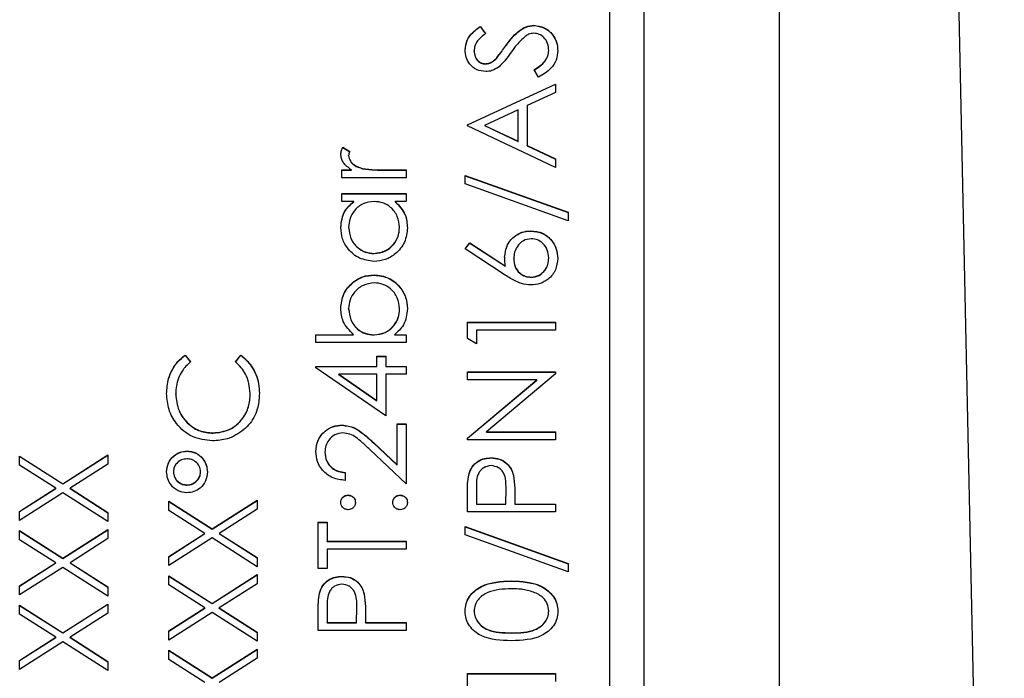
# Model space of a CAD drawing. Header units: millimetres. Extents: x 249 to 1195, y -3 to 820.
# Tile 19 of 28: x 836 to 851, y 387 to 396. Entities that reach past the tile are written whole.
import ezdxf

# ---------------------------------------------------------------- set-up
doc = ezdxf.new("R2010")
doc.units = ezdxf.units.MM

msp = doc.modelspace()

# ---------------------------------------------------------------- linework, layer by layer
at = {"color": 7, "linetype": 'Continuous', "lineweight": 25}
for p, q in [((850.589, 365.292), (849.123, 433.524)), ((847.273, 374.716), (847.273, 419.689)), ((845.273, 417.527), (845.273, 376.527)), ((844.773, 379.14), (844.773, 415.118)), ((842.86, 396.163), (842.94, 396.058)), ((842.86, 396.16), (842.86, 396.163)), ((842.86, 396.16), (842.94, 396.054)), ((843.655, 396.176), (843.655, 396.18)), ((843.235, 395.87), (843.235, 395.874)), ((842.773, 395.8), (842.773, 395.804)), ((843.873, 395.805), (843.873, 395.809)), ((842.938, 395.61), (842.938, 395.613)), ((843.106, 395.696), (843.106, 395.699)), ((843.723, 395.414), (843.657, 395.523)), ((842.673, 394.714), (843.973, 395.314)), ((842.673, 394.71), (843.973, 395.31)), ((843.973, 395.314), (843.973, 395.187)), ((843.973, 395.187), (843.557, 394.995)), ((843.557, 394.995), (843.557, 394.406)), ((843.423, 394.933), (842.927, 394.704)), ((843.423, 394.469), (843.423, 394.933)), ((842.673, 394.697), (842.673, 394.714)), ((843.973, 394.081), (842.673, 394.697)), ((842.927, 394.704), (843.423, 394.469)), ((842.927, 394.701), (842.927, 394.704)), ((842.927, 394.701), (843.423, 394.466)), ((843.423, 394.466), (843.423, 394.469)), ((843.557, 394.406), (843.973, 394.208)), ((843.557, 394.402), (843.557, 394.406)), ((843.557, 394.402), (843.973, 394.205)), ((840.839, 394.381), (840.94, 394.317)), ((840.839, 394.377), (840.839, 394.381)), ((840.839, 394.377), (840.94, 394.313)), ((840.923, 394.254), (840.923, 394.257)), ((843.973, 394.208), (843.973, 394.081)), ((840.823, 394.048), (840.963, 394.048)), ((840.823, 393.931), (840.823, 394.048)), ((840.823, 394.044), (840.963, 394.044)), ((840.963, 394.044), (840.963, 394.048)), ((841.128, 394.065), (841.128, 394.068)), ((841.454, 394.048), (841.773, 394.048)), ((841.454, 394.044), (841.454, 394.048)), ((841.454, 394.044), (841.773, 394.044)), ((841.773, 394.048), (841.773, 393.931)), ((842.64, 393.964), (844.157, 393.421)), ((842.64, 393.842), (842.64, 393.964)), ((842.64, 393.961), (844.157, 393.417)), ((841.773, 393.931), (840.823, 393.931)), ((844.157, 393.298), (842.64, 393.842)), ((840.823, 393.698), (841.773, 393.698)), ((840.823, 393.581), (840.823, 393.698)), ((840.823, 393.694), (841.773, 393.694)), ((841.773, 393.698), (841.773, 393.581)), ((840.999, 393.581), (840.823, 393.581)), ((840.999, 393.578), (840.999, 393.581)), ((841.773, 393.581), (841.609, 393.581)), ((841.609, 393.578), (841.609, 393.581)), ((844.157, 393.421), (844.157, 393.298)), ((840.923, 393.195), (840.923, 393.199)), ((841.673, 393.194), (841.673, 393.198)), ((843.609, 393.145), (843.609, 393.148)), ((842.64, 392.882), (842.711, 392.972)), ((842.642, 392.881), (842.711, 392.968)), ((842.711, 392.972), (843.236, 392.628)), ((842.711, 392.968), (842.711, 392.972)), ((842.711, 392.968), (843.236, 392.625)), ((841.297, 392.812), (841.297, 392.815)), ((843.233, 392.494), (842.64, 392.882)), ((843.357, 392.735), (843.357, 392.738)), ((843.873, 392.745), (843.873, 392.748)), ((843.236, 392.625), (843.236, 392.628)), ((841.3, 392.495), (841.3, 392.499)), ((843.616, 392.462), (843.616, 392.465)), ((840.923, 391.997), (840.923, 392)), ((841.673, 391.995), (841.673, 391.998)), ((842.673, 391.799), (843.973, 391.799)), ((842.673, 391.559), (842.673, 391.799)), ((842.673, 391.796), (843.973, 391.796)), ((843.973, 391.799), (843.973, 391.682)), ((842.807, 391.682), (842.807, 391.483)), ((843.973, 391.682), (842.807, 391.682)), ((840.44, 391.616), (840.996, 391.616)), ((840.44, 391.499), (840.44, 391.616)), ((840.44, 391.612), (840.996, 391.612)), ((841.773, 391.499), (840.44, 391.499)), ((840.996, 391.612), (840.996, 391.616)), ((841.297, 391.612), (841.297, 391.616)), ((841.598, 391.616), (841.773, 391.616)), ((841.598, 391.612), (841.598, 391.616)), ((841.598, 391.612), (841.773, 391.612)), ((841.773, 391.616), (841.773, 391.499)), ((842.807, 391.483), (842.673, 391.559)), ((838.512, 391.316), (838.59, 391.214)), ((838.512, 391.313), (838.512, 391.316)), ((838.512, 391.313), (838.59, 391.21)), ((839.257, 391.214), (839.334, 391.316)), ((839.257, 391.21), (839.334, 391.313)), ((839.334, 391.313), (839.334, 391.316)), ((841.34, 391.299), (841.473, 391.299)), ((841.34, 391.149), (841.34, 391.299)), ((841.34, 391.296), (841.473, 391.296)), ((841.473, 391.299), (841.473, 391.149)), ((840.44, 391.149), (841.34, 391.149)), ((840.44, 391.126), (840.44, 391.149)), ((840.44, 391.146), (841.34, 391.146)), ((841.473, 390.417), (840.44, 391.126)), ((841.34, 391.146), (841.34, 391.149)), ((841.473, 391.149), (841.773, 391.149)), ((841.473, 391.146), (841.473, 391.149)), ((841.473, 391.146), (841.773, 391.146)), ((841.773, 391.149), (841.773, 391.033)), ((842.673, 391.066), (843.973, 391.066)), ((842.673, 390.95), (842.673, 391.066)), ((842.673, 391.063), (843.973, 391.063)), ((843.973, 391.066), (843.973, 391.04)), ((840.776, 391.033), (841.34, 390.646)), ((841.34, 391.033), (840.776, 391.033)), ((840.776, 391.029), (840.776, 391.033)), ((840.776, 391.029), (841.34, 390.642)), ((841.34, 390.646), (841.34, 391.033)), ((841.473, 391.033), (841.473, 390.417)), ((841.773, 391.033), (841.473, 391.033)), ((843.697, 390.95), (842.673, 390.95)), ((842.673, 390.091), (843.697, 390.95)), ((842.673, 390.088), (843.697, 390.946)), ((843.973, 391.04), (842.953, 390.183)), ((843.697, 390.946), (843.697, 390.95)), ((838.373, 390.738), (838.373, 390.742)), ((839.473, 390.746), (839.473, 390.75)), ((841.34, 390.642), (841.34, 390.646)), ((840.827, 390.28), (840.827, 390.283)), ((841.64, 390.3), (841.773, 390.3)), ((841.64, 389.695), (841.64, 390.3)), ((841.64, 390.296), (841.773, 390.296)), ((841.773, 390.3), (841.773, 389.417)), ((838.925, 390.163), (838.925, 390.167)), ((842.673, 390.067), (842.673, 390.091)), ((843.973, 390.067), (842.673, 390.067)), ((842.953, 390.183), (843.973, 390.183)), ((842.953, 390.18), (842.953, 390.183)), ((842.953, 390.18), (843.973, 390.18)), ((843.973, 390.183), (843.973, 390.067)), ((838.54, 389.897), (838.54, 389.9)), ((841.773, 389.417), (841.235, 389.921)), ((841.293, 390.02), (841.64, 389.695)), ((841.293, 390.017), (841.293, 390.02)), ((841.293, 390.017), (841.64, 389.692)), ((836.073, 389.825), (836.71, 389.418)), ((836.073, 389.691), (836.073, 389.825)), ((836.073, 389.822), (836.71, 389.414)), ((836.71, 389.418), (837.373, 389.842)), ((836.71, 389.414), (837.373, 389.838)), ((837.373, 389.842), (837.373, 389.707)), ((840.573, 389.881), (840.573, 389.885)), ((843.022, 389.797), (843.022, 389.8)), ((836.605, 389.351), (836.073, 389.691)), ((837.373, 389.707), (836.816, 389.351)), ((841.64, 389.692), (841.64, 389.695)), ((838.34, 389.591), (838.34, 389.595)), ((838.74, 389.59), (838.74, 389.594)), ((840.873, 389.584), (840.873, 389.467)), ((842.693, 389.548), (842.693, 389.551)), ((843.352, 389.538), (843.352, 389.541)), ((836.073, 389.01), (836.605, 389.351)), ((836.073, 389.007), (836.605, 389.347)), ((836.605, 389.347), (836.605, 389.351)), ((836.71, 389.414), (836.71, 389.418)), ((836.816, 389.351), (837.373, 388.994)), ((836.816, 389.347), (836.816, 389.351)), ((836.816, 389.347), (837.373, 388.99)), ((838.54, 389.397), (838.54, 389.401)), ((842.807, 389.355), (842.807, 389.117)), ((843.24, 389.117), (843.243, 389.345)), ((843.24, 389.114), (843.243, 389.341)), ((843.243, 389.346), (843.243, 389.35)), ((843.243, 389.341), (843.243, 389.345)), ((836.71, 389.283), (836.073, 388.876)), ((837.373, 388.859), (836.71, 389.283)), ((838.91, 388.752), (839.573, 389.176)), ((838.91, 388.748), (839.573, 389.172)), ((839.573, 389.176), (839.573, 389.041)), ((840.915, 389.247), (840.915, 389.251)), ((841.682, 389.247), (841.682, 389.251)), ((842.673, 389.001), (842.673, 389.256)), ((843.373, 389.21), (843.373, 389.117)), ((838.273, 389.159), (838.91, 388.752)), ((838.273, 389.024), (838.273, 389.159)), ((838.273, 389.155), (838.91, 388.748)), ((838.805, 388.684), (838.273, 389.024)), ((839.573, 389.041), (839.016, 388.684)), ((842.807, 389.117), (843.24, 389.117)), ((842.807, 389.114), (842.807, 389.117)), ((842.807, 389.114), (843.24, 389.114)), ((843.24, 389.114), (843.24, 389.117)), ((843.373, 389.117), (843.973, 389.117)), ((843.373, 389.114), (843.373, 389.117)), ((843.373, 389.114), (843.973, 389.114)), ((843.973, 389.117), (843.973, 389.001)), ((836.073, 388.876), (836.073, 389.01)), ((837.373, 388.994), (837.373, 388.859)), ((843.973, 389.001), (842.673, 389.001)), ((836.71, 388.319), (837.373, 388.743)), ((836.71, 388.315), (837.373, 388.739)), ((837.373, 388.743), (837.373, 388.608)), ((838.91, 388.748), (838.91, 388.752)), ((840.473, 388.851), (840.607, 388.851)), ((840.473, 388.168), (840.473, 388.851)), ((840.473, 388.847), (840.607, 388.847)), ((840.607, 388.851), (840.607, 388.568)), ((842.64, 388.784), (844.157, 388.241)), ((842.64, 388.661), (842.64, 388.784)), ((842.64, 388.781), (844.157, 388.237)), ((836.073, 388.726), (836.71, 388.319)), ((836.073, 388.591), (836.073, 388.726)), ((836.073, 388.722), (836.71, 388.315)), ((836.605, 388.251), (836.073, 388.591)), ((837.373, 388.608), (836.816, 388.251)), ((838.273, 388.344), (838.805, 388.684)), ((838.273, 388.341), (838.805, 388.681)), ((838.91, 388.617), (838.273, 388.21)), ((838.805, 388.681), (838.805, 388.684)), ((839.573, 388.193), (838.91, 388.617)), ((839.016, 388.684), (839.573, 388.327)), ((839.016, 388.681), (839.016, 388.684)), ((839.016, 388.681), (839.573, 388.324)), ((844.157, 388.118), (842.64, 388.661)), ((840.607, 388.568), (841.773, 388.568)), ((840.607, 388.564), (840.607, 388.568)), ((840.607, 388.564), (841.773, 388.564)), ((841.773, 388.451), (840.607, 388.451)), ((840.607, 388.451), (840.607, 388.168)), ((841.773, 388.568), (841.773, 388.451)), ((836.71, 388.315), (836.71, 388.319)), ((838.273, 388.21), (838.273, 388.344)), ((839.573, 388.327), (839.573, 388.193)), ((836.073, 387.911), (836.605, 388.251)), ((836.073, 387.908), (836.605, 388.248)), ((836.71, 388.184), (836.073, 387.777)), ((836.605, 388.248), (836.605, 388.251)), ((837.373, 387.76), (836.71, 388.184)), ((836.816, 388.251), (837.373, 387.894)), ((836.816, 388.248), (836.816, 388.251)), ((836.816, 388.248), (837.373, 387.891)), ((840.607, 388.168), (840.473, 388.168)), ((844.157, 388.241), (844.157, 388.118)), ((838.273, 388.06), (838.91, 387.652)), ((838.273, 387.925), (838.273, 388.06)), ((838.273, 388.056), (838.91, 387.649)), ((838.91, 387.652), (839.573, 388.076)), ((838.91, 387.649), (839.573, 388.073)), ((839.573, 388.076), (839.573, 387.942)), ((840.822, 388.048), (840.822, 388.051)), ((836.073, 387.777), (836.073, 387.911)), ((837.373, 387.894), (837.373, 387.76)), ((838.805, 387.585), (838.273, 387.925)), ((839.573, 387.942), (839.016, 387.585)), ((843.324, 387.981), (843.324, 387.985)), ((840.493, 387.799), (840.493, 387.803)), ((841.152, 387.789), (841.152, 387.792)), ((836.073, 387.627), (836.71, 387.219)), ((836.073, 387.492), (836.073, 387.627)), ((836.073, 387.623), (836.71, 387.216)), ((836.71, 387.219), (837.373, 387.643)), ((836.71, 387.216), (837.373, 387.64)), ((837.373, 387.643), (837.373, 387.509)), ((838.273, 387.245), (838.805, 387.585)), ((838.273, 387.241), (838.805, 387.581)), ((838.805, 387.581), (838.805, 387.585)), ((838.91, 387.649), (838.91, 387.652)), ((839.016, 387.585), (839.573, 387.228)), ((839.016, 387.581), (839.016, 387.585)), ((839.016, 387.581), (839.573, 387.225)), ((840.607, 387.606), (840.607, 387.368)), ((841.04, 387.368), (841.043, 387.596)), ((841.04, 387.365), (841.043, 387.592)), ((841.043, 387.597), (841.043, 387.601)), ((841.043, 387.592), (841.043, 387.596)), ((836.605, 387.152), (836.073, 387.492)), ((837.373, 387.509), (836.816, 387.152)), ((838.91, 387.518), (838.273, 387.11)), ((839.573, 387.094), (838.91, 387.518)), ((840.473, 387.252), (840.473, 387.507)), ((841.173, 387.461), (841.173, 387.368)), ((842.773, 387.537), (842.773, 387.54)), ((843.873, 387.537), (843.873, 387.54)), ((840.607, 387.368), (841.04, 387.368)), ((840.607, 387.365), (840.607, 387.368)), ((840.607, 387.365), (841.04, 387.365)), ((841.04, 387.365), (841.04, 387.368)), ((841.173, 387.368), (841.773, 387.368)), ((841.173, 387.365), (841.173, 387.368)), ((841.173, 387.365), (841.773, 387.365)), ((841.773, 387.368), (841.773, 387.252)), ((836.073, 386.812), (836.605, 387.152)), ((836.073, 386.808), (836.605, 387.148)), ((836.605, 387.148), (836.605, 387.152)), ((836.71, 387.216), (836.71, 387.219)), ((836.816, 387.152), (837.373, 386.795)), ((836.816, 387.148), (836.816, 387.152)), ((836.816, 387.148), (837.373, 386.792)), ((838.273, 387.11), (838.273, 387.245)), ((839.573, 387.228), (839.573, 387.094)), ((841.773, 387.252), (840.473, 387.252)), ((843.323, 387.215), (843.323, 387.219)), ((836.71, 387.085), (836.073, 386.677)), ((837.373, 386.661), (836.71, 387.085)), ((838.273, 386.96), (838.91, 386.553)), ((838.273, 386.826), (838.273, 386.96)), ((838.273, 386.957), (838.91, 386.55)), ((838.91, 386.553), (839.573, 386.977)), ((838.91, 386.55), (839.573, 386.974)), ((839.573, 386.977), (839.573, 386.842)), ((836.073, 386.677), (836.073, 386.812)), ((837.373, 386.795), (837.373, 386.661)), ((838.805, 386.486), (838.273, 386.826)), ((839.573, 386.842), (839.016, 386.486)), ((842.673, 386.619), (843.973, 386.619)), ((842.673, 386.379), (842.673, 386.619)), ((842.673, 386.615), (843.973, 386.615)), ((843.973, 386.619), (843.973, 386.502)), ((838.91, 386.55), (838.91, 386.553))]:
    msp.add_line(p, q, dxfattribs=at)
for points, knots in [([(842.64, 395.817), (842.646, 395.866), (842.655, 395.946), (842.718, 396.04), (842.785, 396.106), (842.835, 396.144), (842.86, 396.163)], [0, 0, 0, 0, 0.338729, 0.558835, 0.779344, 1, 1, 1, 1]), ([(842.64, 395.813), (842.646, 395.862), (842.655, 395.942), (842.718, 396.037), (842.785, 396.103), (842.835, 396.141), (842.86, 396.16)], [0, 0, 0, 0, 0.338729, 0.558835, 0.779344, 1, 1, 1, 1]), ([(843.235, 395.874), (843.272, 395.923), (843.333, 396.003), (843.433, 396.101), (843.536, 396.165), (843.615, 396.175), (843.655, 396.18)], [0, 0, 0, 0, 0.340499, 0.5607042, 0.7805779, 1, 1, 1, 1]), ([(843.235, 395.87), (843.272, 395.919), (843.333, 396), (843.433, 396.098), (843.536, 396.162), (843.615, 396.171), (843.655, 396.176)], [0, 0, 0, 0, 0.340499, 0.560704, 0.780578, 1, 1, 1, 1]), ([(843.655, 396.18), (843.708, 396.172), (843.815, 396.158), (843.928, 396.054), (843.997, 395.934), (844.003, 395.85), (844.007, 395.809)], [0, 0, 0, 0, 0.279183, 0.559085, 0.779446, 1, 1, 1, 1]), ([(843.655, 396.176), (843.708, 396.169), (843.815, 396.154), (843.928, 396.051), (843.997, 395.931), (844.003, 395.847), (844.007, 395.805)], [0, 0, 0, 0, 0.279183, 0.559085, 0.779446, 1, 1, 1, 1]), ([(842.94, 396.058), (842.912, 396.035), (842.866, 395.998), (842.811, 395.937), (842.779, 395.874), (842.775, 395.827), (842.773, 395.804)], [0, 0, 0, 0, 0.340409, 0.560482, 0.78018, 1, 1, 1, 1]), ([(843.526, 396.017), (843.483, 395.976), (843.406, 395.905), (843.345, 395.82), (843.318, 395.782)], [0, 0, 0, 0, 0.559496, 1, 1, 1, 1]), ([(843.653, 396.063), (843.627, 396.06), (843.581, 396.054), (843.542, 396.028), (843.526, 396.017)], [0, 0, 0, 0, 0.55899, 1, 1, 1, 1]), ([(843.873, 395.809), (843.87, 395.843), (843.863, 395.913), (843.81, 395.999), (843.736, 396.053), (843.681, 396.06), (843.653, 396.063)], [0, 0, 0, 0, 0.280276, 0.560148, 0.780153, 1, 1, 1, 1]), ([(843.106, 395.699), (843.131, 395.731), (843.175, 395.788), (843.217, 395.848), (843.235, 395.874)], [0, 0, 0, 0, 0.559906, 1, 1, 1, 1]), ([(843.106, 395.696), (843.131, 395.728), (843.175, 395.785), (843.217, 395.844), (843.235, 395.87)], [0, 0, 0, 0, 0.559906, 1, 1, 1, 1]), ([(842.944, 395.497), (842.897, 395.502), (842.805, 395.514), (842.705, 395.602), (842.649, 395.708), (842.643, 395.781), (842.64, 395.817)], [0, 0, 0, 0, 0.279553, 0.558798, 0.779378, 1, 1, 1, 1]), ([(842.773, 395.804), (842.776, 395.778), (842.78, 395.725), (842.82, 395.661), (842.876, 395.62), (842.917, 395.616), (842.938, 395.613)], [0, 0, 0, 0, 0.280274, 0.559931, 0.77992, 1, 1, 1, 1]), ([(842.773, 395.8), (842.776, 395.774), (842.78, 395.721), (842.82, 395.658), (842.876, 395.616), (842.917, 395.612), (842.938, 395.61)], [0, 0, 0, 0, 0.280274, 0.559931, 0.77992, 1, 1, 1, 1]), ([(843.318, 395.782), (843.288, 395.74), (843.235, 395.664), (843.17, 395.598), (843.141, 395.569)], [0, 0, 0, 0, 0.560413, 1, 1, 1, 1]), ([(843.657, 395.523), (843.716, 395.562), (843.799, 395.616), (843.865, 395.726), (843.871, 395.781), (843.873, 395.809)], [0, 0, 0, 0, 0.559321, 0.779782, 1, 1, 1, 1]), ([(843.657, 395.52), (843.716, 395.558), (843.799, 395.612), (843.865, 395.722), (843.871, 395.778), (843.873, 395.805)], [0, 0, 0, 0, 0.559321, 0.779782, 1, 1, 1, 1]), ([(844.007, 395.809), (844.002, 395.761), (843.992, 395.664), (843.894, 395.516), (843.788, 395.453), (843.723, 395.414)], [0, 0, 0, 0, 0.27988, 0.559666, 1, 1, 1, 1]), ([(842.938, 395.613), (842.956, 395.615), (842.992, 395.618), (843.052, 395.646), (843.086, 395.679), (843.106, 395.699)], [0, 0, 0, 0, 0.279946, 0.559774, 1, 1, 1, 1]), ([(842.938, 395.61), (842.956, 395.611), (842.992, 395.614), (843.052, 395.643), (843.086, 395.675), (843.106, 395.696)], [0, 0, 0, 0, 0.279946, 0.559774, 1, 1, 1, 1]), ([(843.141, 395.569), (843.108, 395.546), (843.047, 395.506), (842.975, 395.499), (842.944, 395.497)], [0, 0, 0, 0, 0.55984, 1, 1, 1, 1]), ([(840.807, 394.279), (840.809, 394.299), (840.814, 394.336), (840.831, 394.367), (840.839, 394.381)], [0, 0, 0, 0, 0.559243, 1, 1, 1, 1]), ([(840.807, 394.276), (840.809, 394.296), (840.814, 394.332), (840.831, 394.363), (840.839, 394.377)], [0, 0, 0, 0, 0.559243, 1, 1, 1, 1]), ([(840.963, 394.048), (840.919, 394.08), (840.856, 394.126), (840.813, 394.215), (840.809, 394.258), (840.807, 394.279)], [0, 0, 0, 0, 0.558788, 0.779481, 1, 1, 1, 1]), ([(840.94, 394.317), (840.935, 394.306), (840.927, 394.287), (840.924, 394.266), (840.923, 394.257)], [0, 0, 0, 0, 0.560396, 1, 1, 1, 1]), ([(840.923, 394.257), (840.929, 394.23), (840.941, 394.175), (841.018, 394.104), (841.086, 394.082), (841.128, 394.068)], [0, 0, 0, 0, 0.278336, 0.558768, 1, 1, 1, 1]), ([(840.923, 394.254), (840.929, 394.226), (840.941, 394.171), (841.018, 394.1), (841.086, 394.078), (841.128, 394.065)], [0, 0, 0, 0, 0.278336, 0.558768, 1, 1, 1, 1]), ([(841.128, 394.068), (841.189, 394.061), (841.297, 394.047), (841.406, 394.047), (841.454, 394.048)], [0, 0, 0, 0, 0.559636, 1, 1, 1, 1]), ([(841.128, 394.065), (841.189, 394.057), (841.297, 394.044), (841.406, 394.044), (841.454, 394.044)], [0, 0, 0, 0, 0.559636, 1, 1, 1, 1]), ([(840.807, 393.197), (840.817, 393.283), (840.834, 393.436), (840.949, 393.537), (840.999, 393.581)], [0, 0, 0, 0, 0.559062, 1, 1, 1, 1]), ([(840.807, 393.194), (840.817, 393.279), (840.834, 393.433), (840.949, 393.533), (840.999, 393.578)], [0, 0, 0, 0, 0.5590621, 1, 1, 1, 1]), ([(841.301, 393.581), (841.244, 393.575), (841.132, 393.563), (841.008, 393.458), (840.934, 393.331), (840.927, 393.243), (840.923, 393.199)], [0, 0, 0, 0, 0.27966, 0.55921, 0.779487, 1, 1, 1, 1]), ([(841.673, 393.198), (841.667, 393.253), (841.653, 393.365), (841.558, 393.494), (841.432, 393.57), (841.344, 393.577), (841.301, 393.581)], [0, 0, 0, 0, 0.279822, 0.559387, 0.779603, 1, 1, 1, 1]), ([(841.609, 393.581), (841.668, 393.52), (841.772, 393.41), (841.785, 393.26), (841.79, 393.194)], [0, 0, 0, 0, 0.558763, 1, 1, 1, 1]), ([(841.609, 393.578), (841.668, 393.516), (841.772, 393.406), (841.785, 393.256), (841.79, 393.19)], [0, 0, 0, 0, 0.558763, 1, 1, 1, 1]), ([(841.296, 392.698), (841.223, 392.708), (841.077, 392.726), (840.919, 392.863), (840.821, 393.026), (840.812, 393.14), (840.807, 393.197)], [0, 0, 0, 0, 0.2794126, 0.5591913, 0.7795483, 1, 1, 1, 1]), ([(840.923, 393.199), (840.93, 393.143), (840.943, 393.032), (841.042, 392.905), (841.166, 392.829), (841.253, 392.82), (841.297, 392.815)], [0, 0, 0, 0, 0.279767, 0.559291, 0.779719, 1, 1, 1, 1]), ([(840.923, 393.195), (840.93, 393.14), (840.943, 393.028), (841.042, 392.902), (841.166, 392.826), (841.253, 392.816), (841.297, 392.812)], [0, 0, 0, 0, 0.279767, 0.559291, 0.779719, 1, 1, 1, 1]), ([(841.79, 393.194), (841.782, 393.121), (841.765, 392.975), (841.63, 392.813), (841.468, 392.713), (841.353, 392.703), (841.296, 392.698)], [0, 0, 0, 0, 0.279573, 0.559333, 0.779589, 1, 1, 1, 1]), ([(841.297, 392.815), (841.353, 392.823), (841.464, 392.839), (841.588, 392.941), (841.661, 393.067), (841.669, 393.154), (841.673, 393.198)], [0, 0, 0, 0, 0.2794286, 0.5591463, 0.7795701, 1, 1, 1, 1]), ([(841.297, 392.812), (841.353, 392.819), (841.464, 392.835), (841.588, 392.937), (841.661, 393.063), (841.669, 393.15), (841.673, 393.194)], [0, 0, 0, 0, 0.279429, 0.559146, 0.77957, 1, 1, 1, 1]), ([(843.223, 392.763), (843.23, 392.82), (843.243, 392.934), (843.347, 393.06), (843.474, 393.137), (843.564, 393.144), (843.609, 393.148)], [0, 0, 0, 0, 0.2796384, 0.5593258, 0.7795267, 1, 1, 1, 1]), ([(843.223, 392.759), (843.23, 392.816), (843.243, 392.93), (843.347, 393.057), (843.474, 393.133), (843.564, 393.141), (843.609, 393.145)], [0, 0, 0, 0, 0.279638, 0.559326, 0.779527, 1, 1, 1, 1]), ([(843.609, 393.148), (843.668, 393.142), (843.787, 393.128), (843.919, 393.017), (843.994, 392.882), (844.002, 392.789), (844.007, 392.742)], [0, 0, 0, 0, 0.279631, 0.55896, 0.779478, 1, 1, 1, 1]), ([(843.609, 393.145), (843.668, 393.138), (843.787, 393.125), (843.919, 393.014), (843.994, 392.878), (844.002, 392.785), (844.007, 392.739)], [0, 0, 0, 0, 0.279631, 0.55896, 0.779478, 1, 1, 1, 1]), ([(843.616, 393.032), (843.575, 393.026), (843.493, 393.014), (843.411, 392.928), (843.364, 392.834), (843.359, 392.77), (843.357, 392.738)], [0, 0, 0, 0, 0.278754, 0.558605, 0.779147, 1, 1, 1, 1]), ([(843.873, 392.748), (843.869, 392.788), (843.861, 392.868), (843.795, 392.961), (843.71, 393.022), (843.647, 393.028), (843.616, 393.032)], [0, 0, 0, 0, 0.280018, 0.5598526, 0.7799871, 1, 1, 1, 1]), ([(843.236, 392.628), (843.232, 392.653), (843.225, 392.698), (843.224, 392.743), (843.223, 392.763)], [0, 0, 0, 0, 0.55991, 1, 1, 1, 1]), ([(843.357, 392.738), (843.36, 392.699), (843.367, 392.62), (843.435, 392.529), (843.523, 392.474), (843.585, 392.468), (843.616, 392.465)], [0, 0, 0, 0, 0.2801275, 0.5595148, 0.7797192, 1, 1, 1, 1]), ([(843.357, 392.735), (843.36, 392.695), (843.367, 392.616), (843.435, 392.525), (843.523, 392.47), (843.585, 392.465), (843.616, 392.462)], [0, 0, 0, 0, 0.280127, 0.559515, 0.779719, 1, 1, 1, 1]), ([(844.007, 392.742), (844, 392.684), (843.986, 392.568), (843.88, 392.437), (843.748, 392.362), (843.657, 392.353), (843.611, 392.349)], [0, 0, 0, 0, 0.27967, 0.559085, 0.779558, 1, 1, 1, 1]), ([(843.616, 392.465), (843.656, 392.471), (843.735, 392.482), (843.818, 392.563), (843.866, 392.654), (843.871, 392.717), (843.873, 392.748)], [0, 0, 0, 0, 0.279059, 0.5588204, 0.7793034, 1, 1, 1, 1]), ([(843.616, 392.462), (843.656, 392.467), (843.735, 392.479), (843.818, 392.56), (843.866, 392.651), (843.871, 392.714), (843.873, 392.745)], [0, 0, 0, 0, 0.279059, 0.55882, 0.779303, 1, 1, 1, 1]), ([(840.807, 392.003), (840.815, 392.076), (840.832, 392.222), (840.967, 392.383), (841.128, 392.484), (841.243, 392.494), (841.3, 392.499)], [0, 0, 0, 0, 0.279577, 0.559334, 0.779604, 1, 1, 1, 1]), ([(840.807, 392), (840.815, 392.073), (840.832, 392.219), (840.967, 392.38), (841.128, 392.48), (841.243, 392.49), (841.3, 392.495)], [0, 0, 0, 0, 0.279577, 0.559334, 0.779604, 1, 1, 1, 1]), ([(841.3, 392.382), (841.245, 392.374), (841.134, 392.358), (841.01, 392.257), (840.936, 392.131), (840.928, 392.044), (840.923, 392)], [0, 0, 0, 0, 0.279403, 0.559104, 0.779552, 1, 1, 1, 1]), ([(841.3, 392.499), (841.373, 392.49), (841.519, 392.472), (841.678, 392.334), (841.776, 392.171), (841.785, 392.057), (841.79, 391.999)], [0, 0, 0, 0, 0.279433, 0.559216, 0.779559, 1, 1, 1, 1]), ([(841.3, 392.495), (841.373, 392.486), (841.519, 392.468), (841.678, 392.33), (841.776, 392.168), (841.785, 392.053), (841.79, 391.996)], [0, 0, 0, 0, 0.279433, 0.559216, 0.779559, 1, 1, 1, 1]), ([(841.673, 391.998), (841.667, 392.054), (841.654, 392.165), (841.555, 392.292), (841.431, 392.368), (841.344, 392.377), (841.3, 392.382)], [0, 0, 0, 0, 0.279756, 0.559279, 0.779725, 1, 1, 1, 1]), ([(843.611, 392.349), (843.564, 392.353), (843.488, 392.361), (843.389, 392.402), (843.309, 392.445), (843.259, 392.478), (843.233, 392.494)], [0, 0, 0, 0, 0.339374, 0.559486, 0.779731, 1, 1, 1, 1]), ([(840.996, 391.616), (840.936, 391.677), (840.828, 391.786), (840.813, 391.937), (840.807, 392.003)], [0, 0, 0, 0, 0.559294, 1, 1, 1, 1]), ([(840.923, 392), (840.93, 391.945), (840.944, 391.833), (841.039, 391.703), (841.165, 391.627), (841.253, 391.62), (841.297, 391.616)], [0, 0, 0, 0, 0.279786, 0.559477, 0.779627, 1, 1, 1, 1]), ([(840.923, 391.997), (840.93, 391.941), (840.944, 391.83), (841.039, 391.7), (841.165, 391.624), (841.253, 391.616), (841.297, 391.612)], [0, 0, 0, 0, 0.279786, 0.559477, 0.779627, 1, 1, 1, 1]), ([(841.297, 391.616), (841.353, 391.622), (841.466, 391.635), (841.59, 391.739), (841.663, 391.866), (841.67, 391.954), (841.673, 391.998)], [0, 0, 0, 0, 0.279639, 0.559192, 0.779512, 1, 1, 1, 1]), ([(841.297, 391.612), (841.353, 391.619), (841.466, 391.631), (841.59, 391.736), (841.663, 391.863), (841.67, 391.951), (841.673, 391.995)], [0, 0, 0, 0, 0.279639, 0.559192, 0.779512, 1, 1, 1, 1]), ([(841.79, 391.999), (841.78, 391.914), (841.763, 391.761), (841.648, 391.66), (841.598, 391.616)], [0, 0, 0, 0, 0.558922, 1, 1, 1, 1]), ([(838.24, 390.749), (838.245, 390.823), (838.253, 390.946), (838.321, 391.103), (838.401, 391.224), (838.475, 391.285), (838.512, 391.316)], [0, 0, 0, 0, 0.33969, 0.55984, 0.77993, 1, 1, 1, 1]), ([(838.24, 390.746), (838.245, 390.82), (838.253, 390.942), (838.321, 391.1), (838.401, 391.221), (838.475, 391.282), (838.512, 391.313)], [0, 0, 0, 0, 0.33969, 0.55984, 0.77993, 1, 1, 1, 1]), ([(838.59, 391.214), (838.546, 391.172), (838.473, 391.102), (838.411, 390.975), (838.379, 390.86), (838.375, 390.781), (838.373, 390.742)], [0, 0, 0, 0, 0.339327, 0.559466, 0.779727, 1, 1, 1, 1]), ([(839.473, 390.75), (839.461, 390.85), (839.439, 391.03), (839.313, 391.158), (839.257, 391.214)], [0, 0, 0, 0, 0.558772, 1, 1, 1, 1]), ([(839.334, 391.316), (839.39, 391.266), (839.481, 391.185), (839.559, 391.033), (839.6, 390.894), (839.605, 390.799), (839.607, 390.751)], [0, 0, 0, 0, 0.339341, 0.559515, 0.77972, 1, 1, 1, 1]), ([(839.334, 391.313), (839.39, 391.263), (839.481, 391.181), (839.559, 391.029), (839.6, 390.891), (839.605, 390.795), (839.607, 390.747)], [0, 0, 0, 0, 0.339341, 0.559515, 0.77972, 1, 1, 1, 1]), ([(838.916, 390.05), (838.814, 390.062), (838.61, 390.086), (838.387, 390.278), (838.258, 390.509), (838.246, 390.669), (838.24, 390.749)], [0, 0, 0, 0, 0.279512, 0.55908, 0.779374, 1, 1, 1, 1]), ([(838.373, 390.742), (838.383, 390.659), (838.402, 390.493), (838.543, 390.3), (838.729, 390.184), (838.859, 390.173), (838.925, 390.167)], [0, 0, 0, 0, 0.279856, 0.559519, 0.779686, 1, 1, 1, 1]), ([(838.373, 390.738), (838.383, 390.655), (838.402, 390.49), (838.543, 390.296), (838.729, 390.181), (838.859, 390.169), (838.925, 390.163)], [0, 0, 0, 0, 0.279856, 0.559519, 0.779686, 1, 1, 1, 1]), ([(838.925, 390.167), (839.009, 390.177), (839.177, 390.196), (839.358, 390.359), (839.46, 390.552), (839.469, 390.684), (839.473, 390.75)], [0, 0, 0, 0, 0.2794342, 0.5589213, 0.7792831, 1, 1, 1, 1]), ([(838.925, 390.163), (839.009, 390.173), (839.177, 390.193), (839.358, 390.356), (839.46, 390.549), (839.469, 390.681), (839.473, 390.746)], [0, 0, 0, 0, 0.279434, 0.558921, 0.779283, 1, 1, 1, 1]), ([(839.607, 390.751), (839.603, 390.682), (839.597, 390.57), (839.543, 390.422), (839.475, 390.307), (839.411, 390.246), (839.379, 390.215)], [0, 0, 0, 0, 0.339838, 0.559927, 0.779959, 1, 1, 1, 1]), ([(839.379, 390.215), (839.301, 390.161), (839.16, 390.065), (838.991, 390.055), (838.916, 390.05)], [0, 0, 0, 0, 0.559029, 1, 1, 1, 1]), ([(840.44, 389.891), (840.446, 389.949), (840.456, 390.065), (840.562, 390.193), (840.691, 390.271), (840.781, 390.279), (840.827, 390.283)], [0, 0, 0, 0, 0.27989, 0.559224, 0.779582, 1, 1, 1, 1]), ([(840.44, 389.887), (840.446, 389.945), (840.456, 390.061), (840.562, 390.19), (840.691, 390.268), (840.781, 390.276), (840.827, 390.28)], [0, 0, 0, 0, 0.27989, 0.559224, 0.779582, 1, 1, 1, 1]), ([(840.827, 390.283), (840.889, 390.275), (840.992, 390.262), (841.111, 390.179), (841.204, 390.103), (841.263, 390.048), (841.293, 390.02)], [0, 0, 0, 0, 0.33837, 0.558748, 0.779361, 1, 1, 1, 1]), ([(840.827, 390.28), (840.889, 390.272), (840.992, 390.259), (841.111, 390.176), (841.204, 390.099), (841.263, 390.044), (841.293, 390.017)], [0, 0, 0, 0, 0.33837, 0.558748, 0.779361, 1, 1, 1, 1]), ([(840.837, 390.167), (840.797, 390.161), (840.716, 390.15), (840.631, 390.071), (840.581, 389.98), (840.576, 389.916), (840.573, 389.885)], [0, 0, 0, 0, 0.279126, 0.558978, 0.77935, 1, 1, 1, 1]), ([(841.235, 389.921), (841.196, 389.958), (841.131, 390.02), (841.035, 390.1), (840.943, 390.156), (840.872, 390.163), (840.837, 390.167)], [0, 0, 0, 0, 0.3405416, 0.5608502, 0.7805986, 1, 1, 1, 1]), ([(838.24, 389.594), (838.245, 389.639), (838.255, 389.728), (838.336, 389.828), (838.435, 389.891), (838.505, 389.897), (838.54, 389.9)], [0, 0, 0, 0, 0.279651, 0.559386, 0.779629, 1, 1, 1, 1]), ([(838.24, 389.59), (838.245, 389.635), (838.255, 389.725), (838.336, 389.825), (838.435, 389.887), (838.505, 389.894), (838.54, 389.897)], [0, 0, 0, 0, 0.2796507, 0.5593861, 0.7796292, 1, 1, 1, 1]), ([(838.54, 389.9), (838.585, 389.895), (838.675, 389.884), (838.773, 389.798), (838.832, 389.697), (838.837, 389.627), (838.84, 389.591)], [0, 0, 0, 0, 0.279451, 0.559125, 0.779441, 1, 1, 1, 1]), ([(838.54, 389.897), (838.585, 389.891), (838.675, 389.881), (838.773, 389.795), (838.832, 389.694), (838.837, 389.623), (838.84, 389.588)], [0, 0, 0, 0, 0.279451, 0.559125, 0.779441, 1, 1, 1, 1]), ([(838.542, 389.784), (838.513, 389.781), (838.455, 389.775), (838.389, 389.725), (838.347, 389.663), (838.342, 389.617), (838.34, 389.595)], [0, 0, 0, 0, 0.279971, 0.559668, 0.779809, 1, 1, 1, 1]), ([(838.74, 389.594), (838.736, 389.622), (838.729, 389.68), (838.674, 389.741), (838.609, 389.778), (838.564, 389.782), (838.542, 389.784)], [0, 0, 0, 0, 0.27928, 0.559096, 0.779507, 1, 1, 1, 1]), ([(840.873, 389.467), (840.81, 389.475), (840.684, 389.49), (840.54, 389.601), (840.453, 389.742), (840.444, 389.841), (840.44, 389.891)], [0, 0, 0, 0, 0.280029, 0.559515, 0.779668, 1, 1, 1, 1]), ([(840.573, 389.885), (840.578, 389.84), (840.587, 389.752), (840.668, 389.652), (840.77, 389.598), (840.839, 389.588), (840.873, 389.584)], [0, 0, 0, 0, 0.279699, 0.558847, 0.779176, 1, 1, 1, 1]), ([(840.573, 389.881), (840.578, 389.837), (840.587, 389.748), (840.668, 389.648), (840.77, 389.594), (840.839, 389.585), (840.873, 389.58)], [0, 0, 0, 0, 0.279699, 0.558847, 0.779176, 1, 1, 1, 1]), ([(842.693, 389.551), (842.707, 389.591), (842.736, 389.67), (842.824, 389.751), (842.924, 389.795), (842.989, 389.798), (843.022, 389.8)], [0, 0, 0, 0, 0.279705, 0.559381, 0.779509, 1, 1, 1, 1]), ([(842.693, 389.548), (842.707, 389.587), (842.736, 389.666), (842.824, 389.748), (842.924, 389.791), (842.989, 389.795), (843.022, 389.797)], [0, 0, 0, 0, 0.279705, 0.559381, 0.779509, 1, 1, 1, 1]), ([(843.022, 389.8), (843.065, 389.797), (843.151, 389.791), (843.255, 389.726), (843.322, 389.637), (843.342, 389.573), (843.352, 389.541)], [0, 0, 0, 0, 0.280099, 0.559324, 0.779458, 1, 1, 1, 1]), ([(843.022, 389.797), (843.065, 389.794), (843.151, 389.788), (843.255, 389.722), (843.322, 389.634), (843.342, 389.57), (843.352, 389.538)], [0, 0, 0, 0, 0.280099, 0.559324, 0.779458, 1, 1, 1, 1]), ([(843.023, 389.684), (842.985, 389.678), (842.929, 389.669), (842.871, 389.621), (842.805, 389.529), (842.806, 389.432), (842.807, 389.355)], [0, 0, 0, 0, 0.248969, 0.374729, 0.500383, 1, 1, 1, 1]), ([(843.243, 389.345), (843.243, 389.424), (843.244, 389.523), (843.179, 389.619), (843.119, 389.669), (843.061, 389.678), (843.023, 389.684)], [0, 0, 0, 0, 0.499721, 0.62535, 0.751083, 1, 1, 1, 1]), ([(838.538, 389.284), (838.493, 389.29), (838.403, 389.301), (838.307, 389.388), (838.249, 389.488), (838.243, 389.559), (838.24, 389.594)], [0, 0, 0, 0, 0.2792393, 0.5591008, 0.7795152, 1, 1, 1, 1]), ([(838.34, 389.595), (838.344, 389.566), (838.351, 389.508), (838.406, 389.445), (838.472, 389.406), (838.517, 389.402), (838.54, 389.401)], [0, 0, 0, 0, 0.279349, 0.559223, 0.779594, 1, 1, 1, 1]), ([(838.34, 389.591), (838.344, 389.562), (838.351, 389.504), (838.406, 389.441), (838.472, 389.403), (838.517, 389.399), (838.54, 389.397)], [0, 0, 0, 0, 0.279349, 0.559223, 0.779594, 1, 1, 1, 1]), ([(838.84, 389.591), (838.835, 389.546), (838.825, 389.456), (838.744, 389.355), (838.644, 389.293), (838.573, 389.287), (838.538, 389.284)], [0, 0, 0, 0, 0.279728, 0.559381, 0.779608, 1, 1, 1, 1]), ([(838.54, 389.401), (838.569, 389.404), (838.627, 389.411), (838.691, 389.463), (838.733, 389.526), (838.738, 389.571), (838.74, 389.594)], [0, 0, 0, 0, 0.2796547, 0.5595004, 0.7798044, 1, 1, 1, 1]), ([(838.54, 389.397), (838.569, 389.4), (838.627, 389.407), (838.691, 389.459), (838.733, 389.522), (838.738, 389.568), (838.74, 389.59)], [0, 0, 0, 0, 0.2796547, 0.5595004, 0.7798044, 1, 1, 1, 1]), ([(842.673, 389.256), (842.673, 389.311), (842.673, 389.41), (842.687, 389.508), (842.693, 389.551)], [0, 0, 0, 0, 0.560314, 1, 1, 1, 1]), ([(842.673, 389.252), (842.673, 389.308), (842.673, 389.407), (842.687, 389.505), (842.693, 389.548)], [0, 0, 0, 0, 0.560314, 1, 1, 1, 1]), ([(843.352, 389.541), (843.36, 389.48), (843.374, 389.37), (843.374, 389.259), (843.373, 389.21)], [0, 0, 0, 0, 0.559694, 1, 1, 1, 1]), ([(843.352, 389.538), (843.36, 389.476), (843.374, 389.366), (843.374, 389.256), (843.373, 389.207)], [0, 0, 0, 0, 0.559694, 1, 1, 1, 1]), ([(840.807, 389.142), (840.809, 389.158), (840.812, 389.19), (840.842, 389.225), (840.877, 389.248), (840.903, 389.25), (840.915, 389.251)], [0, 0, 0, 0, 0.279602, 0.559212, 0.779475, 1, 1, 1, 1]), ([(840.807, 389.139), (840.809, 389.155), (840.812, 389.187), (840.842, 389.222), (840.877, 389.244), (840.903, 389.246), (840.915, 389.247)], [0, 0, 0, 0, 0.279602, 0.559212, 0.779475, 1, 1, 1, 1]), ([(840.915, 389.251), (840.931, 389.249), (840.963, 389.245), (840.998, 389.215), (841.02, 389.18), (841.022, 389.155), (841.023, 389.142)], [0, 0, 0, 0, 0.279517, 0.559326, 0.779544, 1, 1, 1, 1]), ([(840.915, 389.247), (840.931, 389.245), (840.963, 389.242), (840.998, 389.212), (841.02, 389.177), (841.022, 389.151), (841.023, 389.139)], [0, 0, 0, 0, 0.2795175, 0.5593264, 0.7795441, 1, 1, 1, 1]), ([(841.573, 389.142), (841.575, 389.158), (841.579, 389.19), (841.609, 389.225), (841.644, 389.248), (841.669, 389.25), (841.682, 389.251)], [0, 0, 0, 0, 0.279602, 0.559212, 0.779475, 1, 1, 1, 1]), ([(841.573, 389.139), (841.575, 389.155), (841.579, 389.187), (841.609, 389.222), (841.644, 389.244), (841.669, 389.246), (841.682, 389.247)], [0, 0, 0, 0, 0.279602, 0.559212, 0.779475, 1, 1, 1, 1]), ([(841.682, 389.251), (841.698, 389.249), (841.73, 389.245), (841.765, 389.215), (841.787, 389.18), (841.789, 389.155), (841.79, 389.142)], [0, 0, 0, 0, 0.2794691, 0.5593578, 0.7796739, 1, 1, 1, 1]), ([(841.682, 389.247), (841.698, 389.245), (841.73, 389.241), (841.765, 389.212), (841.787, 389.176), (841.789, 389.151), (841.79, 389.139)], [0, 0, 0, 0, 0.279469, 0.559358, 0.779674, 1, 1, 1, 1]), ([(840.915, 389.034), (840.899, 389.036), (840.867, 389.04), (840.832, 389.069), (840.81, 389.105), (840.808, 389.13), (840.807, 389.142)], [0, 0, 0, 0, 0.279585, 0.559454, 0.779697, 1, 1, 1, 1]), ([(841.023, 389.142), (841.022, 389.126), (841.018, 389.094), (840.988, 389.059), (840.953, 389.037), (840.928, 389.035), (840.915, 389.034)], [0, 0, 0, 0, 0.279647, 0.559299, 0.779615, 1, 1, 1, 1]), ([(841.682, 389.034), (841.666, 389.036), (841.634, 389.04), (841.598, 389.069), (841.577, 389.105), (841.575, 389.13), (841.573, 389.142)], [0, 0, 0, 0, 0.2795762, 0.5592837, 0.7795524, 1, 1, 1, 1]), ([(841.79, 389.142), (841.788, 389.126), (841.784, 389.095), (841.755, 389.059), (841.719, 389.038), (841.694, 389.035), (841.682, 389.034)], [0, 0, 0, 0, 0.279581, 0.559143, 0.779575, 1, 1, 1, 1]), ([(840.493, 387.803), (840.507, 387.842), (840.536, 387.921), (840.624, 388.003), (840.724, 388.046), (840.789, 388.049), (840.822, 388.051)], [0, 0, 0, 0, 0.2797054, 0.5593809, 0.7795086, 1, 1, 1, 1]), ([(840.493, 387.799), (840.507, 387.839), (840.536, 387.917), (840.624, 387.999), (840.724, 388.042), (840.789, 388.046), (840.822, 388.048)], [0, 0, 0, 0, 0.279705, 0.559381, 0.779509, 1, 1, 1, 1]), ([(840.822, 388.051), (840.865, 388.048), (840.951, 388.042), (841.055, 387.977), (841.122, 387.888), (841.142, 387.824), (841.152, 387.792)], [0, 0, 0, 0, 0.280099, 0.559324, 0.779458, 1, 1, 1, 1]), ([(840.822, 388.048), (840.865, 388.045), (840.951, 388.039), (841.055, 387.973), (841.122, 387.885), (841.142, 387.821), (841.152, 387.789)], [0, 0, 0, 0, 0.280099, 0.559324, 0.779458, 1, 1, 1, 1]), ([(840.823, 387.935), (840.785, 387.929), (840.729, 387.92), (840.671, 387.872), (840.605, 387.78), (840.606, 387.683), (840.607, 387.606)], [0, 0, 0, 0, 0.248969, 0.374729, 0.500383, 1, 1, 1, 1]), ([(841.043, 387.596), (841.043, 387.675), (841.044, 387.774), (840.979, 387.87), (840.919, 387.92), (840.861, 387.929), (840.823, 387.935)], [0, 0, 0, 0, 0.499721, 0.62535, 0.751083, 1, 1, 1, 1]), ([(842.64, 387.536), (842.643, 387.575), (842.649, 387.651), (842.717, 387.79), (842.934, 387.966), (843.168, 387.977), (843.324, 387.985)], [0, 0, 0, 0, 0.1256, 0.251197, 0.500581, 1, 1, 1, 1]), ([(842.64, 387.533), (842.643, 387.571), (842.649, 387.648), (842.717, 387.787), (842.934, 387.963), (843.168, 387.974), (843.324, 387.981)], [0, 0, 0, 0, 0.1256, 0.251197, 0.500581, 1, 1, 1, 1]), ([(843.323, 387.868), (843.203, 387.863), (843.022, 387.856), (842.843, 387.735), (842.783, 387.629), (842.777, 387.57), (842.773, 387.54)], [0, 0, 0, 0, 0.500072, 0.749021, 0.874598, 1, 1, 1, 1]), ([(843.65, 387.819), (843.59, 387.835), (843.483, 387.865), (843.372, 387.867), (843.323, 387.868)], [0, 0, 0, 0, 0.559599, 1, 1, 1, 1]), ([(843.324, 387.985), (843.48, 387.977), (843.714, 387.967), (843.929, 387.79), (843.998, 387.651), (844.004, 387.575), (844.007, 387.536)], [0, 0, 0, 0, 0.499407, 0.748743, 0.874372, 1, 1, 1, 1]), ([(843.324, 387.981), (843.48, 387.974), (843.714, 387.963), (843.929, 387.786), (843.998, 387.647), (844.004, 387.571), (844.007, 387.533)], [0, 0, 0, 0, 0.4994065, 0.7487427, 0.8743724, 1, 1, 1, 1]), ([(840.473, 387.507), (840.473, 387.562), (840.473, 387.661), (840.487, 387.759), (840.493, 387.803)], [0, 0, 0, 0, 0.560314, 1, 1, 1, 1]), ([(840.473, 387.503), (840.473, 387.559), (840.473, 387.658), (840.487, 387.756), (840.493, 387.799)], [0, 0, 0, 0, 0.560314, 1, 1, 1, 1]), ([(841.152, 387.792), (841.16, 387.731), (841.174, 387.621), (841.174, 387.51), (841.173, 387.461)], [0, 0, 0, 0, 0.5596942, 1, 1, 1, 1]), ([(841.152, 387.789), (841.16, 387.727), (841.174, 387.617), (841.174, 387.507), (841.173, 387.458)], [0, 0, 0, 0, 0.559694, 1, 1, 1, 1]), ([(843.873, 387.54), (843.869, 387.576), (843.86, 387.647), (843.786, 387.756), (843.702, 387.795), (843.65, 387.819)], [0, 0, 0, 0, 0.280257, 0.560781, 1, 1, 1, 1]), ([(843.324, 387.102), (843.169, 387.107), (842.974, 387.113), (842.779, 387.234), (842.702, 387.319), (842.649, 387.422), (842.643, 387.498), (842.64, 387.536)], [0, 0, 0, 0, 0.498702, 0.624177, 0.749467, 0.874745, 1, 1, 1, 1]), ([(842.773, 387.54), (842.776, 387.51), (842.782, 387.451), (842.828, 387.372), (842.892, 387.309), (843.05, 387.223), (843.202, 387.22), (843.323, 387.219)], [0, 0, 0, 0, 0.1251388, 0.2504182, 0.3755189, 0.5008471, 1, 1, 1, 1]), ([(842.773, 387.537), (842.776, 387.507), (842.782, 387.447), (842.828, 387.368), (842.892, 387.305), (843.05, 387.219), (843.202, 387.217), (843.323, 387.215)], [0, 0, 0, 0, 0.125139, 0.250418, 0.375519, 0.500847, 1, 1, 1, 1]), ([(843.323, 387.219), (843.445, 387.219), (843.627, 387.221), (843.804, 387.346), (843.864, 387.451), (843.87, 387.51), (843.873, 387.54)], [0, 0, 0, 0, 0.500291, 0.749086, 0.874606, 1, 1, 1, 1]), ([(843.323, 387.215), (843.445, 387.216), (843.627, 387.217), (843.804, 387.342), (843.864, 387.448), (843.87, 387.507), (843.873, 387.537)], [0, 0, 0, 0, 0.500291, 0.749086, 0.874606, 1, 1, 1, 1]), ([(844.007, 387.536), (844.004, 387.498), (843.998, 387.423), (843.929, 387.285), (843.711, 387.114), (843.479, 387.107), (843.324, 387.102)], [0, 0, 0, 0, 0.1255507, 0.25109, 0.5002501, 1, 1, 1, 1])]:
    msp.add_open_spline(points, degree=3, knots=knots, dxfattribs=at)

doc.saveas('drawing.dxf')
